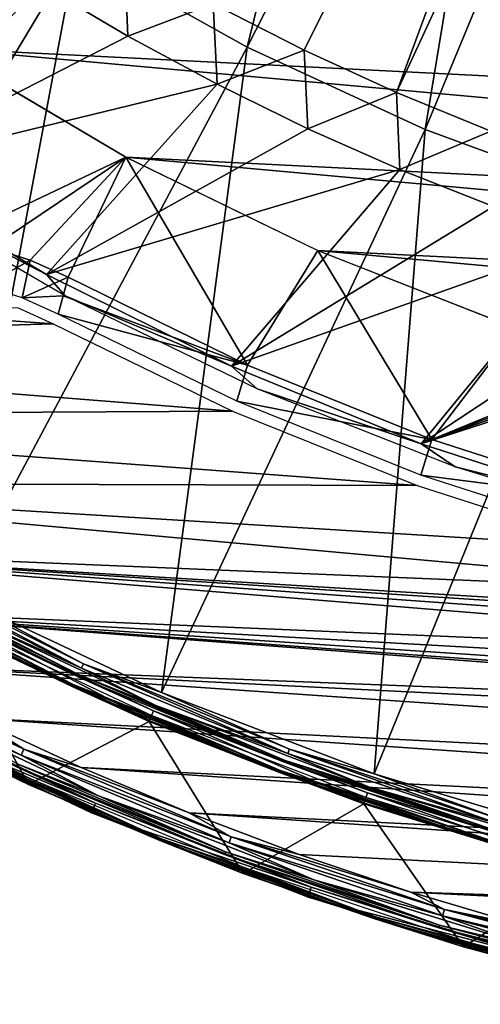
# Model space of a CAD drawing. Header units: millimetres. Extents: x -30.2 to 30.2, y -30.2 to 30.2.
# Tile 21 of 256: x -12.6 to -8.4, y -29.6 to -20.4. Entities that reach past the tile are written whole.
import ezdxf

# ---------------------------------------------------------------- set-up
doc = ezdxf.new("R2010")
doc.units = ezdxf.units.MM
doc.header["$LTSCALE"] = 52.148148
for name, color, linetype in [('10', 7, 'CONTINUOUS'), ('103', 7, 'CONTINUOUS'), ('107', 7, 'CONTINUOUS'), ('12', 7, 'CONTINUOUS'), ('14', 7, 'CONTINUOUS'), ('147', 7, 'CONTINUOUS'), ('2', 7, 'CONTINUOUS'), ('30', 7, 'CONTINUOUS'), ('32', 7, 'CONTINUOUS'), ('4', 7, 'CONTINUOUS'), ('62', 7, 'CONTINUOUS'), ('65', 7, 'CONTINUOUS'), ('67', 7, 'CONTINUOUS'), ('7', 7, 'CONTINUOUS'), ('70', 7, 'CONTINUOUS'), ('71', 7, 'CONTINUOUS'), ('8', 7, 'CONTINUOUS'), ('82', 7, 'CONTINUOUS'), ('92', 7, 'CONTINUOUS')]:
    doc.layers.add(name, color=color, linetype=linetype)

msp = doc.modelspace()

# ---------------------------------------------------------------- linework, layer by layer
at = {"layer": '10', "color": 4, "linetype": 'Continuous'}
for points in [[(-12.5634, -27.5101, -29.7933), (-13.3773, -26.019, -0.1933), (-14.494, -26.5437, -29.7933), (-12.5634, -27.5101, -29.7933)], [(-11.4423, -26.9261, -0.1933), (-13.3773, -26.019, -0.1933), (-12.5634, -27.5101, -29.7933), (-11.4423, -26.9261, -0.1933)], [(-10.5689, -28.3363, -29.7933), (-11.4423, -26.9261, -0.1933), (-12.5634, -27.5101, -29.7933), (-10.5689, -28.3363, -29.7933)], [(-9.4463, -27.6895, -0.1933), (-11.4423, -26.9261, -0.1933), (-10.5689, -28.3363, -29.7933), (-9.4463, -27.6895, -0.1933)], [(-8.5205, -29.0181, -29.7933), (-9.4463, -27.6895, -0.1933), (-10.5689, -28.3363, -29.7933), (-8.5205, -29.0181, -29.7933)], [(-7.3999, -28.3051, -0.1933), (-9.4463, -27.6895, -0.1933), (-8.5205, -29.0181, -29.7933), (-7.3999, -28.3051, -0.1933)], [(-6.4286, -29.552, -29.7933), (-7.3999, -28.3051, -0.1933), (-8.5205, -29.0181, -29.7933), (-6.4286, -29.552, -29.7933)]]:
    msp.add_3dface(points, dxfattribs=at)
at = {"layer": '103', "color": 251, "linetype": 'Continuous', "true_color": 0x4c4c4c}
for points in [[(-11.6385, -20.5618, -48.7), (-12.4484, -20.0821, -48.7), (-11.6705, -19.7983, -122.7), (-11.6385, -20.5618, -48.7)], [(-10.8457, -20.2619, -122.7), (-11.6385, -20.5618, -48.7), (-11.6705, -19.7983, -122.7), (-10.8457, -20.2619, -122.7)], [(-10.8104, -21.0092, -48.7), (-11.6385, -20.5618, -48.7), (-10.8457, -20.2619, -122.7), (-10.8104, -21.0092, -48.7)], [(-10.0025, -20.6911, -122.7), (-10.8104, -21.0092, -48.7), (-10.8457, -20.2619, -122.7), (-10.0025, -20.6911, -122.7)], [(-9.9679, -21.4222, -48.7), (-10.8104, -21.0092, -48.7), (-10.0025, -20.6911, -122.7), (-9.9679, -21.4222, -48.7)], [(-9.1424, -21.0853, -122.7), (-9.9679, -21.4222, -48.7), (-10.0025, -20.6911, -122.7), (-9.1424, -21.0853, -122.7)], [(-9.1134, -21.7995, -48.7), (-9.9679, -21.4222, -48.7), (-9.1424, -21.0853, -122.7), (-9.1134, -21.7995, -48.7)], [(-8.2667, -21.4438, -122.7), (-9.1134, -21.7995, -48.7), (-9.1424, -21.0853, -122.7), (-8.2667, -21.4438, -122.7)], [(-8.2439, -22.1426, -48.7), (-9.1134, -21.7995, -48.7), (-8.2667, -21.4438, -122.7), (-8.2439, -22.1426, -48.7)]]:
    msp.add_3dface(points, dxfattribs=at)
at = {"layer": '107', "color": 251, "linetype": 'Continuous', "true_color": 0x4c4c4c}
for points in [[(-10.0025, -20.6911, -122.7), (-10.8457, -20.2619, -122.7), (-6.1256, -12.9138, -131.4064), (-10.0025, -20.6911, -122.7)], [(-9.1424, -21.0853, -122.7), (-10.0025, -20.6911, -122.7), (-6.1256, -12.9138, -131.4064), (-9.1424, -21.0853, -122.7)], [(-5.4846, -13.1988, -131.4064), (-9.1424, -21.0853, -122.7), (-6.1256, -12.9138, -131.4064), (-5.4846, -13.1988, -131.4064)], [(-8.2667, -21.4438, -122.7), (-9.1424, -21.0853, -122.7), (-5.4846, -13.1988, -131.4064), (-8.2667, -21.4438, -122.7)]]:
    msp.add_3dface(points, dxfattribs=at)
at = {"layer": '12', "color": 4, "linetype": 'Continuous'}
for points in [[(-14.0172, -25.6706, -0.1429), (-12.1502, -26.6051, -0.1429), (-14.0072, -25.6524, -0.0962), (-14.0172, -25.6706, -0.1429)], [(-14.0172, -25.6706, -0.1429), (-13.3773, -26.019, -0.1933), (-12.1502, -26.6051, -0.1429), (-14.0172, -25.6706, -0.1429)], [(-12.1502, -26.6051, -0.1429), (-12.1415, -26.5863, -0.0962), (-14.0072, -25.6524, -0.0962), (-12.1502, -26.6051, -0.1429)], [(-12.1415, -26.5863, -0.0962), (-13.3495, -25.9649, -0.0562), (-14.0072, -25.6524, -0.0962), (-12.1415, -26.5863, -0.0962)], [(-11.4185, -26.8701, -0.0562), (-13.3495, -25.9649, -0.0562), (-12.1415, -26.5863, -0.0962), (-11.4185, -26.8701, -0.0562)], [(-13.3773, -26.019, -0.1933), (-11.4423, -26.9261, -0.1933), (-12.1502, -26.6051, -0.1429), (-13.3773, -26.019, -0.1933)], [(-12.1502, -26.6051, -0.1429), (-10.2212, -27.4041, -0.1429), (-12.1415, -26.5863, -0.0962), (-12.1502, -26.6051, -0.1429)], [(-12.1502, -26.6051, -0.1429), (-11.4423, -26.9261, -0.1933), (-10.2212, -27.4041, -0.1429), (-12.1502, -26.6051, -0.1429)], [(-10.2212, -27.4041, -0.1429), (-10.214, -27.3847, -0.0962), (-12.1415, -26.5863, -0.0962), (-10.2212, -27.4041, -0.1429)], [(-10.214, -27.3847, -0.0962), (-11.4185, -26.8701, -0.0562), (-12.1415, -26.5863, -0.0962), (-10.214, -27.3847, -0.0962)], [(-9.4267, -27.6319, -0.0562), (-11.4185, -26.8701, -0.0562), (-10.214, -27.3847, -0.0962), (-9.4267, -27.6319, -0.0562)], [(-11.4423, -26.9261, -0.1933), (-9.4463, -27.6895, -0.1933), (-10.2212, -27.4041, -0.1429), (-11.4423, -26.9261, -0.1933)], [(-10.2212, -27.4041, -0.1429), (-8.2402, -28.0635, -0.1429), (-10.214, -27.3847, -0.0962), (-10.2212, -27.4041, -0.1429)], [(-10.2212, -27.4041, -0.1429), (-9.4463, -27.6895, -0.1933), (-8.2402, -28.0635, -0.1429), (-10.2212, -27.4041, -0.1429)], [(-8.2402, -28.0635, -0.1429), (-8.2343, -28.0436, -0.0962), (-10.214, -27.3847, -0.0962), (-8.2402, -28.0635, -0.1429)], [(-8.2343, -28.0436, -0.0962), (-9.4267, -27.6319, -0.0562), (-10.214, -27.3847, -0.0962), (-8.2343, -28.0436, -0.0962)], [(-9.4463, -27.6895, -0.1933), (-7.3999, -28.3051, -0.1933), (-8.2402, -28.0635, -0.1429), (-9.4463, -27.6895, -0.1933)], [(-7.3845, -28.2463, -0.0562), (-9.4267, -27.6319, -0.0562), (-8.2343, -28.0436, -0.0962), (-7.3845, -28.2463, -0.0562)]]:
    msp.add_3dface(points, dxfattribs=at)
at = {"layer": '14', "color": 4, "linetype": 'Continuous'}
for points in [[(-14.4671, -26.4945, -29.939), (-12.5401, -27.459, -29.939), (-13.247, -27.1603, -29.8961), (-14.4671, -26.4945, -29.939)], [(-12.5634, -27.5101, -29.7933), (-14.494, -26.5437, -29.7933), (-13.2554, -27.1775, -29.8463), (-12.5634, -27.5101, -29.7933)], [(-13.2554, -27.1775, -29.8463), (-13.247, -27.1603, -29.8961), (-11.3201, -28.0182, -29.8961), (-13.2554, -27.1775, -29.8463)], [(-11.3273, -28.036, -29.8463), (-12.5634, -27.5101, -29.7933), (-13.2554, -27.1775, -29.8463), (-11.3273, -28.036, -29.8463)], [(-11.3273, -28.036, -29.8463), (-13.2554, -27.1775, -29.8463), (-11.3201, -28.0182, -29.8961), (-11.3273, -28.036, -29.8463)], [(-13.247, -27.1603, -29.8961), (-12.5401, -27.459, -29.939), (-11.3201, -28.0182, -29.8961), (-13.247, -27.1603, -29.8961)], [(-10.5689, -28.3363, -29.7933), (-12.5634, -27.5101, -29.7933), (-11.3273, -28.036, -29.8463), (-10.5689, -28.3363, -29.7933)], [(-12.5401, -27.459, -29.939), (-10.5493, -28.2837, -29.939), (-11.3201, -28.0182, -29.8961), (-12.5401, -27.459, -29.939)], [(-11.3273, -28.036, -29.8463), (-11.3201, -28.0182, -29.8961), (-9.3381, -28.7396, -29.8961), (-11.3273, -28.036, -29.8463)], [(-9.344, -28.7578, -29.8463), (-10.5689, -28.3363, -29.7933), (-11.3273, -28.036, -29.8463), (-9.344, -28.7578, -29.8463)], [(-9.344, -28.7578, -29.8463), (-11.3273, -28.036, -29.8463), (-9.3381, -28.7396, -29.8961), (-9.344, -28.7578, -29.8463)], [(-11.3201, -28.0182, -29.8961), (-10.5493, -28.2837, -29.939), (-9.3381, -28.7396, -29.8961), (-11.3201, -28.0182, -29.8961)], [(-8.5205, -29.0181, -29.7933), (-10.5689, -28.3363, -29.7933), (-9.344, -28.7578, -29.8463), (-8.5205, -29.0181, -29.7933)], [(-10.5493, -28.2837, -29.939), (-8.5047, -28.9642, -29.939), (-9.3381, -28.7396, -29.8961), (-10.5493, -28.2837, -29.939)], [(-9.344, -28.7578, -29.8463), (-9.3381, -28.7396, -29.8961), (-7.3105, -29.321, -29.8961), (-9.344, -28.7578, -29.8463)], [(-7.3152, -29.3396, -29.8463), (-8.5205, -29.0181, -29.7933), (-9.344, -28.7578, -29.8463), (-7.3152, -29.3396, -29.8463)], [(-7.3152, -29.3396, -29.8463), (-9.344, -28.7578, -29.8463), (-7.3105, -29.321, -29.8961), (-7.3152, -29.3396, -29.8463)], [(-9.3381, -28.7396, -29.8961), (-8.5047, -28.9642, -29.939), (-7.3105, -29.321, -29.8961), (-9.3381, -28.7396, -29.8961)], [(-8.5047, -28.9642, -29.939), (-6.4167, -29.4971, -29.939), (-7.3105, -29.321, -29.8961), (-8.5047, -28.9642, -29.939)], [(-6.4286, -29.552, -29.7933), (-8.5205, -29.0181, -29.7933), (-7.3152, -29.3396, -29.8463), (-6.4286, -29.552, -29.7933)]]:
    msp.add_3dface(points, dxfattribs=at)
at = {"layer": '147', "color": 251, "linetype": 'Continuous', "true_color": 0x4c4c4c}
for points in [[(-14.0457, -21.7945, -48.7), (-12.3933, -22.7743, -48.7), (-13.9312, -21.9789, -46), (-14.0457, -21.7945, -48.7)], [(-13.9312, -21.9789, -46), (-12.3933, -22.7743, -48.7), (-12.2202, -22.9742, -46), (-13.9312, -21.9789, -46)], [(-12.3933, -22.7743, -48.7), (-10.6777, -23.627, -48.7), (-12.2202, -22.9742, -46), (-12.3933, -22.7743, -48.7)], [(-12.2202, -22.9742, -46), (-10.6777, -23.627, -48.7), (-10.4387, -23.8366, -46), (-12.2202, -22.9742, -46)], [(-10.6777, -23.627, -48.7), (-8.9144, -24.3471, -48.7), (-10.4387, -23.8366, -46), (-10.6777, -23.627, -48.7)], [(-10.4387, -23.8366, -46), (-8.9144, -24.3471, -48.7), (-8.5981, -24.5606, -46), (-10.4387, -23.8366, -46)], [(-8.9144, -24.3471, -48.7), (-7.098, -24.9364, -48.7), (-8.5981, -24.5606, -46), (-8.9144, -24.3471, -48.7)], [(-8.5981, -24.5606, -46), (-7.098, -24.9364, -48.7), (-6.7083, -25.1426, -46), (-8.5981, -24.5606, -46)]]:
    msp.add_3dface(points, dxfattribs=at)
at = {"layer": '2', "color": 251, "linetype": 'Continuous', "true_color": 0x4c4c4c}
for points in [[(-12.1186, -19.7757, 6.367), (-10.5296, -20.6656, 6.367), (-9.0902, -14.8338, 6.644), (-12.1186, -19.7757, 6.367)], [(-10.5296, -20.6656, 6.367), (-7.8983, -15.5013, 6.644), (-9.0902, -14.8338, 6.644), (-10.5296, -20.6656, 6.367)], [(-10.5296, -20.6656, 6.367), (-8.8758, -21.428, 6.367), (-7.8983, -15.5013, 6.644), (-10.5296, -20.6656, 6.367)], [(-8.8758, -21.428, 6.367), (-6.6577, -16.0732, 6.644), (-7.8983, -15.5013, 6.644), (-8.8758, -21.428, 6.367)], [(-8.8758, -21.428, 6.367), (-7.1672, -22.0584, 6.367), (-6.6577, -16.0732, 6.644), (-8.8758, -21.428, 6.367)], [(-13.6328, -18.764, 6.367), (-16.8519, -23.5546, 6.0125), (-12.1186, -19.7757, 6.367), (-13.6328, -18.764, 6.367)], [(-16.8519, -23.5546, 6.0125), (-15.0875, -24.7219, 6.0125), (-12.1186, -19.7757, 6.367), (-16.8519, -23.5546, 6.0125)], [(-15.0875, -24.7219, 6.0125), (-13.2427, -25.7572, 6.0125), (-12.1186, -19.7757, 6.367), (-15.0875, -24.7219, 6.0125)], [(-12.1186, -19.7757, 6.367), (-13.2427, -25.7572, 6.0125), (-10.5296, -20.6656, 6.367), (-12.1186, -19.7757, 6.367)], [(-13.2427, -25.7572, 6.0125), (-11.3272, -26.6552, 6.0125), (-10.5296, -20.6656, 6.367), (-13.2427, -25.7572, 6.0125)], [(-10.5296, -20.6656, 6.367), (-11.3272, -26.6552, 6.0125), (-8.8758, -21.428, 6.367), (-10.5296, -20.6656, 6.367)], [(-11.3272, -26.6552, 6.0125), (-9.3513, -27.4109, 6.0125), (-8.8758, -21.428, 6.367), (-11.3272, -26.6552, 6.0125)], [(-8.8758, -21.428, 6.367), (-9.3513, -27.4109, 6.0125), (-7.1672, -22.0584, 6.367), (-8.8758, -21.428, 6.367)], [(-9.3513, -27.4109, 6.0125), (-7.3255, -28.0204, 6.0125), (-7.1672, -22.0584, 6.367), (-9.3513, -27.4109, 6.0125)]]:
    msp.add_3dface(points, dxfattribs=at)
at = {"layer": '30', "color": 251, "linetype": 'Continuous', "true_color": 0x4c4c4c}
for points in [[(-12.1944, -22.8015, -46), (-10.5289, -23.6168, -46), (-12.2406, -22.9729, -41.0481), (-12.1944, -22.8015, -46)], [(-12.2406, -22.9729, -41.0481), (-10.5289, -23.6168, -46), (-12.2868, -23.1442, -36.0965), (-12.2406, -22.9729, -41.0481)], [(-12.2868, -23.1442, -36.0965), (-10.5289, -23.6168, -46), (-10.6281, -23.9513, -36.0965), (-12.2868, -23.1442, -36.0965)], [(-10.5289, -23.6168, -46), (-8.8145, -24.3088, -46), (-10.6281, -23.9513, -36.0965), (-10.5289, -23.6168, -46)], [(-10.6281, -23.9513, -36.0965), (-8.8145, -24.3088, -46), (-8.9167, -24.6396, -36.0965), (-10.6281, -23.9513, -36.0965)], [(-8.8145, -24.3088, -46), (-7.0506, -24.8777, -46), (-8.9167, -24.6396, -36.0965), (-8.8145, -24.3088, -46)], [(-8.9167, -24.6396, -36.0965), (-7.0506, -24.8777, -46), (-7.1611, -25.2059, -36.0965), (-8.9167, -24.6396, -36.0965)]]:
    msp.add_3dface(points, dxfattribs=at)
at = {"layer": '32', "color": 251, "linetype": 'Continuous', "true_color": 0x4c4c4c}
for points in [[(-11.6573, -21.6864, -46), (-13.2924, -22.4639, -46), (-13.3659, -20.677, -46), (-11.6573, -21.6864, -46)], [(-12.9133, -22.5289, -46), (-13.2924, -22.4639, -46), (-11.6573, -21.6864, -46), (-12.9133, -22.5289, -46)], [(-12.5456, -22.6419, -46), (-12.9133, -22.5289, -46), (-11.6573, -21.6864, -46), (-12.5456, -22.6419, -46)], [(-12.1944, -22.8015, -46), (-12.5456, -22.6419, -46), (-11.6573, -21.6864, -46), (-12.1944, -22.8015, -46)], [(-10.5289, -23.6168, -46), (-12.1944, -22.8015, -46), (-11.6573, -21.6864, -46), (-10.5289, -23.6168, -46)], [(-9.8754, -22.5535, -46), (-10.5289, -23.6168, -46), (-11.6573, -21.6864, -46), (-9.8754, -22.5535, -46)], [(-8.8145, -24.3088, -46), (-10.5289, -23.6168, -46), (-9.8754, -22.5535, -46), (-8.8145, -24.3088, -46)], [(-8.0287, -23.2752, -46), (-8.8145, -24.3088, -46), (-9.8754, -22.5535, -46), (-8.0287, -23.2752, -46)], [(-7.0506, -24.8777, -46), (-8.8145, -24.3088, -46), (-8.0287, -23.2752, -46), (-7.0506, -24.8777, -46)]]:
    msp.add_3dface(points, dxfattribs=at)
at = {"layer": '4', "color": 251, "linetype": 'Continuous', "true_color": 0x4c4c4c}
for points in [[(-13.3727, -26.0101, 0.2035), (-11.4384, -26.9169, 0.2035), (-13.3279, -25.923, 5.8165), (-13.3727, -26.0101, 0.2035)], [(-13.3279, -25.923, 5.8165), (-11.4384, -26.9169, 0.2035), (-11.4001, -26.8267, 5.8165), (-13.3279, -25.923, 5.8165)], [(-11.4384, -26.9169, 0.2035), (-9.4431, -27.68, 0.2035), (-11.4001, -26.8267, 5.8165), (-11.4384, -26.9169, 0.2035)], [(-11.4001, -26.8267, 5.8165), (-9.4431, -27.68, 0.2035), (-9.4115, -27.5873, 5.8165), (-11.4001, -26.8267, 5.8165)], [(-9.4431, -27.68, 0.2035), (-7.3974, -28.2955, 0.2035), (-9.4115, -27.5873, 5.8165), (-9.4431, -27.68, 0.2035)], [(-9.4115, -27.5873, 5.8165), (-7.3974, -28.2955, 0.2035), (-7.3726, -28.2007, 5.8165), (-9.4115, -27.5873, 5.8165)]]:
    msp.add_3dface(points, dxfattribs=at)
at = {"layer": '62', "color": 251, "linetype": 'Continuous', "true_color": 0x4c4c4c}
for points in [[(-12.9133, -22.5289, -46), (-12.5456, -22.6419, -46), (-12.9727, -22.8819, -36.0964), (-12.9133, -22.5289, -46)], [(-12.9727, -22.8819, -36.0964), (-12.5456, -22.6419, -46), (-12.6217, -22.992, -36.0964), (-12.9727, -22.8819, -36.0964)], [(-12.5456, -22.6419, -46), (-12.1944, -22.8015, -46), (-12.6217, -22.992, -36.0964), (-12.5456, -22.6419, -46)], [(-12.1944, -22.8015, -46), (-12.2406, -22.9729, -41.0481), (-12.6217, -22.992, -36.0964), (-12.1944, -22.8015, -46)], [(-12.2406, -22.9729, -41.0481), (-12.2868, -23.1442, -36.0965), (-12.6217, -22.992, -36.0964), (-12.2406, -22.9729, -41.0481)]]:
    msp.add_3dface(points, dxfattribs=at)
at = {"layer": '65', "color": 251, "linetype": 'Continuous', "true_color": 0x4c4c4c}
for points in [[(-12.6579, -23.0851, -36), (-12.3337, -23.2325, -36), (-19.4276, -22.7275, -36), (-12.6579, -23.0851, -36)], [(-19.4276, -22.7275, -36), (-12.3337, -23.2325, -36), (-18.587, -23.4203, -36), (-19.4276, -22.7275, -36)], [(-12.3337, -23.2325, -36), (-10.6664, -24.0435, -36), (-18.587, -23.4203, -36), (-12.3337, -23.2325, -36)], [(-18.587, -23.4203, -36), (-10.6664, -24.0435, -36), (-17.7226, -24.0809, -36), (-18.587, -23.4203, -36)], [(-10.6664, -24.0435, -36), (-8.9513, -24.7333, -36), (-17.7226, -24.0809, -36), (-10.6664, -24.0435, -36)], [(-17.7226, -24.0809, -36), (-8.9513, -24.7333, -36), (-16.8327, -24.711, -36), (-17.7226, -24.0809, -36)], [(-7.1877, -25.3022, -36), (-5.3927, -25.7445, -36), (-16.8327, -24.711, -36), (-7.1877, -25.3022, -36)], [(-16.8327, -24.711, -36), (-5.3927, -25.7445, -36), (-15.9203, -25.3086, -36), (-16.8327, -24.711, -36)], [(-8.9513, -24.7333, -36), (-7.1877, -25.3022, -36), (-16.8327, -24.711, -36), (-8.9513, -24.7333, -36)], [(-2.8796, -26.2422, -36), (-2.5587, -26.3944, -36), (-15.9203, -25.3086, -36), (-2.8796, -26.2422, -36)], [(-15.9203, -25.3086, -36), (-2.5587, -26.3944, -36), (-14.9888, -25.8712, -36), (-15.9203, -25.3086, -36)], [(-3.2167, -26.1304, -36), (-2.8796, -26.2422, -36), (-15.9203, -25.3086, -36), (-3.2167, -26.1304, -36)], [(-3.5658, -26.0605, -36), (-3.2167, -26.1304, -36), (-15.9203, -25.3086, -36), (-3.5658, -26.0605, -36)], [(-5.3927, -25.7445, -36), (-3.5658, -26.0605, -36), (-15.9203, -25.3086, -36), (-5.3927, -25.7445, -36)], [(-1.7617, -26.8323, -36), (-1.4907, -26.8916, -36), (-14.9888, -25.8712, -36), (-1.7617, -26.8323, -36)], [(-14.9888, -25.8712, -36), (-1.4907, -26.8916, -36), (-14.0365, -26.3999, -36), (-14.9888, -25.8712, -36)], [(-2.019, -26.7298, -36), (-1.7617, -26.8323, -36), (-14.9888, -25.8712, -36), (-2.019, -26.7298, -36)], [(-2.2581, -26.5852, -36), (-2.019, -26.7298, -36), (-14.9888, -25.8712, -36), (-2.2581, -26.5852, -36)], [(-2.5587, -26.3944, -36), (-2.2581, -26.5852, -36), (-14.9888, -25.8712, -36), (-2.5587, -26.3944, -36)], [(-14.0365, -26.3999, -36), (-1.4907, -26.8916, -36), (11.3253, -27.6715, -36), (-14.0365, -26.3999, -36)], [(-13.0633, -26.8947, -36), (-14.0365, -26.3999, -36), (10.3057, -28.0672, -36), (-13.0633, -26.8947, -36)], [(10.3057, -28.0672, -36), (-14.0365, -26.3999, -36), (11.3253, -27.6715, -36), (10.3057, -28.0672, -36)], [(-12.073, -27.3537, -36), (-13.0633, -26.8947, -36), (9.2726, -28.4254, -36), (-12.073, -27.3537, -36)], [(9.2726, -28.4254, -36), (-13.0633, -26.8947, -36), (10.3057, -28.0672, -36), (9.2726, -28.4254, -36)], [(-11.0689, -27.7752, -36), (-12.073, -27.3537, -36), (8.2293, -28.7447, -36), (-11.0689, -27.7752, -36)], [(8.2293, -28.7447, -36), (-12.073, -27.3537, -36), (9.2726, -28.4254, -36), (8.2293, -28.7447, -36)], [(-10.0474, -28.1606, -36), (-11.0689, -27.7752, -36), (7.1722, -29.0263, -36), (-10.0474, -28.1606, -36)], [(7.1722, -29.0263, -36), (-11.0689, -27.7752, -36), (8.2293, -28.7447, -36), (7.1722, -29.0263, -36)], [(-9.0108, -28.5092, -36), (-10.0474, -28.1606, -36), (7.1722, -29.0263, -36), (-9.0108, -28.5092, -36)], [(-7.9635, -28.8195, -36), (-9.0108, -28.5092, -36), (6.1037, -29.2696, -36), (-7.9635, -28.8195, -36)], [(6.1037, -29.2696, -36), (-9.0108, -28.5092, -36), (7.1722, -29.0263, -36), (6.1037, -29.2696, -36)]]:
    msp.add_3dface(points, dxfattribs=at)
at = {"layer": '67', "color": 251, "linetype": 'Continuous', "true_color": 0x4c4c4c}
for points in [[(-13.8854, -26.7618, -35.7544), (-11.9408, -27.6841, -35.7544), (-13.93, -26.8478, -30.2035), (-13.8854, -26.7618, -35.7544)], [(-13.93, -26.8478, -30.2035), (-11.9408, -27.6841, -35.7544), (-11.9792, -27.7731, -30.2035), (-13.93, -26.8478, -30.2035)], [(-11.9408, -27.6841, -35.7544), (-9.9355, -28.4655, -35.7544), (-11.9792, -27.7731, -30.2035), (-11.9408, -27.6841, -35.7544)], [(-11.9792, -27.7731, -30.2035), (-9.9355, -28.4655, -35.7544), (-9.9674, -28.5569, -30.2035), (-11.9792, -27.7731, -30.2035)], [(-9.9355, -28.4655, -35.7544), (-7.8794, -29.1017, -35.7544), (-9.9674, -28.5569, -30.2035), (-9.9355, -28.4655, -35.7544)], [(-9.9674, -28.5569, -30.2035), (-7.8794, -29.1017, -35.7544), (-7.9048, -29.1952, -30.2035), (-9.9674, -28.5569, -30.2035)]]:
    msp.add_3dface(points, dxfattribs=at)
at = {"layer": '7', "color": 251, "linetype": 'Continuous', "true_color": 0x4c4c4c}
for points in [[(-12.07, -26.4297, 5.9821), (-13.9033, -25.462, 6.0031), (-13.9247, -25.5013, 5.9821), (-12.07, -26.4297, 5.9821)], [(-12.07, -26.4297, 5.9821), (-13.9247, -25.5013, 5.9821), (-13.3028, -25.874, 5.9508), (-12.07, -26.4297, 5.9821)], [(-12.0514, -26.389, 6.0031), (-13.2427, -25.7572, 6.0125), (-13.9033, -25.462, 6.0031), (-12.0514, -26.389, 6.0031)], [(-12.0514, -26.389, 6.0031), (-13.9033, -25.462, 6.0031), (-12.07, -26.4297, 5.9821), (-12.0514, -26.389, 6.0031)], [(-11.3272, -26.6552, 6.0125), (-13.2427, -25.7572, 6.0125), (-12.0514, -26.389, 6.0031), (-11.3272, -26.6552, 6.0125)], [(-11.3786, -26.7761, 5.9508), (-12.07, -26.4297, 5.9821), (-13.3028, -25.874, 5.9508), (-11.3786, -26.7761, 5.9508)], [(-10.1538, -27.2234, 5.9821), (-12.0514, -26.389, 6.0031), (-12.07, -26.4297, 5.9821), (-10.1538, -27.2234, 5.9821)], [(-10.1382, -27.1815, 6.0031), (-11.3272, -26.6552, 6.0125), (-12.0514, -26.389, 6.0031), (-10.1382, -27.1815, 6.0031)], [(-10.1382, -27.1815, 6.0031), (-12.0514, -26.389, 6.0031), (-10.1538, -27.2234, 5.9821), (-10.1382, -27.1815, 6.0031)], [(-10.1538, -27.2234, 5.9821), (-12.07, -26.4297, 5.9821), (-11.3786, -26.7761, 5.9508), (-10.1538, -27.2234, 5.9821)], [(-9.3513, -27.4109, 6.0125), (-11.3272, -26.6552, 6.0125), (-10.1382, -27.1815, 6.0031), (-9.3513, -27.4109, 6.0125)], [(-9.3937, -27.5352, 5.9508), (-10.1538, -27.2234, 5.9821), (-11.3786, -26.7761, 5.9508), (-9.3937, -27.5352, 5.9508)], [(-8.1858, -27.8784, 5.9821), (-10.1382, -27.1815, 6.0031), (-10.1538, -27.2234, 5.9821), (-8.1858, -27.8784, 5.9821)], [(-8.1858, -27.8784, 5.9821), (-10.1538, -27.2234, 5.9821), (-9.3937, -27.5352, 5.9508), (-8.1858, -27.8784, 5.9821)], [(-8.1732, -27.8355, 6.0031), (-9.3513, -27.4109, 6.0125), (-10.1382, -27.1815, 6.0031), (-8.1732, -27.8355, 6.0031)], [(-8.1732, -27.8355, 6.0031), (-10.1382, -27.1815, 6.0031), (-8.1858, -27.8784, 5.9821), (-8.1732, -27.8355, 6.0031)], [(-7.3255, -28.0204, 6.0125), (-9.3513, -27.4109, 6.0125), (-8.1732, -27.8355, 6.0031), (-7.3255, -28.0204, 6.0125)], [(-7.3587, -28.1475, 5.9508), (-8.1858, -27.8784, 5.9821), (-9.3937, -27.5352, 5.9508), (-7.3587, -28.1475, 5.9508)]]:
    msp.add_3dface(points, dxfattribs=at)
at = {"layer": '70', "color": 251, "linetype": 'Continuous', "true_color": 0x4c4c4c}
for points in [[(-11.9112, -27.6155, -35.9283), (-12.6684, -27.3203, -35.8776), (-13.851, -26.6954, -35.9283), (-11.9112, -27.6155, -35.9283)], [(-11.9408, -27.6841, -35.7544), (-13.8854, -26.7618, -35.7544), (-12.6792, -27.3435, -35.8182), (-11.9408, -27.6841, -35.7544)], [(-10.7318, -28.1375, -35.8776), (-12.6792, -27.3435, -35.8182), (-12.6684, -27.3203, -35.8776), (-10.7318, -28.1375, -35.8776)], [(-10.7318, -28.1375, -35.8776), (-12.6684, -27.3203, -35.8776), (-11.9112, -27.6155, -35.9283), (-10.7318, -28.1375, -35.8776)], [(-10.7409, -28.1613, -35.8182), (-11.9408, -27.6841, -35.7544), (-12.6792, -27.3435, -35.8182), (-10.7409, -28.1613, -35.8182)], [(-10.7409, -28.1613, -35.8182), (-12.6792, -27.3435, -35.8182), (-10.7318, -28.1375, -35.8776), (-10.7409, -28.1613, -35.8182)], [(-9.9355, -28.4655, -35.7544), (-11.9408, -27.6841, -35.7544), (-10.7409, -28.1613, -35.8182), (-9.9355, -28.4655, -35.7544)], [(-9.9108, -28.3949, -35.9283), (-10.7318, -28.1375, -35.8776), (-11.9112, -27.6155, -35.9283), (-9.9108, -28.3949, -35.9283)], [(-8.7429, -28.8175, -35.8776), (-10.7409, -28.1613, -35.8182), (-10.7318, -28.1375, -35.8776), (-8.7429, -28.8175, -35.8776)], [(-8.7429, -28.8175, -35.8776), (-10.7318, -28.1375, -35.8776), (-9.9108, -28.3949, -35.9283), (-8.7429, -28.8175, -35.8776)], [(-8.7503, -28.842, -35.8182), (-9.9355, -28.4655, -35.7544), (-10.7409, -28.1613, -35.8182), (-8.7503, -28.842, -35.8182)], [(-8.7503, -28.842, -35.8182), (-10.7409, -28.1613, -35.8182), (-8.7429, -28.8175, -35.8776), (-8.7503, -28.842, -35.8182)], [(-7.8599, -29.0296, -35.9283), (-8.7429, -28.8175, -35.8776), (-9.9108, -28.3949, -35.9283), (-7.8599, -29.0296, -35.9283)], [(-7.8794, -29.1017, -35.7544), (-9.9355, -28.4655, -35.7544), (-8.7503, -28.842, -35.8182), (-7.8794, -29.1017, -35.7544)], [(-6.7114, -29.3572, -35.8776), (-8.7503, -28.842, -35.8182), (-8.7429, -28.8175, -35.8776), (-6.7114, -29.3572, -35.8776)], [(-6.7171, -29.3821, -35.8182), (-7.8794, -29.1017, -35.7544), (-8.7503, -28.842, -35.8182), (-6.7171, -29.3821, -35.8182)], [(-6.7171, -29.3821, -35.8182), (-8.7503, -28.842, -35.8182), (-6.7114, -29.3572, -35.8776), (-6.7171, -29.3821, -35.8182)], [(-6.7114, -29.3572, -35.8776), (-8.7429, -28.8175, -35.8776), (-7.8599, -29.0296, -35.9283), (-6.7114, -29.3572, -35.8776)]]:
    msp.add_3dface(points, dxfattribs=at)
at = {"layer": '71', "color": 251, "linetype": 'Continuous', "true_color": 0x4c4c4c}
for points in [[(-14.4704, -26.2378, -35.9917), (-12.6049, -27.1833, -35.9917), (-14.4993, -26.2901, -35.9672), (-14.4704, -26.2378, -35.9917)], [(-14.4704, -26.2378, -35.9917), (-13.0633, -26.8947, -36), (-12.6049, -27.1833, -35.9917), (-14.4704, -26.2378, -35.9917)], [(-12.63, -27.2375, -35.9672), (-13.851, -26.6954, -35.9283), (-14.4993, -26.2901, -35.9672), (-12.63, -27.2375, -35.9672)], [(-12.6049, -27.1833, -35.9917), (-12.63, -27.2375, -35.9672), (-14.4993, -26.2901, -35.9672), (-12.6049, -27.1833, -35.9917)], [(-11.9112, -27.6155, -35.9283), (-13.851, -26.6954, -35.9283), (-12.63, -27.2375, -35.9672), (-11.9112, -27.6155, -35.9283)], [(-13.0633, -26.8947, -36), (-12.073, -27.3537, -36), (-12.6049, -27.1833, -35.9917), (-13.0633, -26.8947, -36)], [(-12.6049, -27.1833, -35.9917), (-10.678, -27.9963, -35.9917), (-12.63, -27.2375, -35.9672), (-12.6049, -27.1833, -35.9917)], [(-10.6993, -28.0522, -35.9672), (-11.9112, -27.6155, -35.9283), (-12.63, -27.2375, -35.9672), (-10.6993, -28.0522, -35.9672)], [(-10.678, -27.9963, -35.9917), (-10.6993, -28.0522, -35.9672), (-12.63, -27.2375, -35.9672), (-10.678, -27.9963, -35.9917)], [(-12.073, -27.3537, -36), (-11.0689, -27.7752, -36), (-12.6049, -27.1833, -35.9917), (-12.073, -27.3537, -36)], [(-12.6049, -27.1833, -35.9917), (-11.0689, -27.7752, -36), (-10.678, -27.9963, -35.9917), (-12.6049, -27.1833, -35.9917)], [(-9.9108, -28.3949, -35.9283), (-11.9112, -27.6155, -35.9283), (-10.6993, -28.0522, -35.9672), (-9.9108, -28.3949, -35.9283)], [(-11.0689, -27.7752, -36), (-10.0474, -28.1606, -36), (-10.678, -27.9963, -35.9917), (-11.0689, -27.7752, -36)], [(-10.678, -27.9963, -35.9917), (-8.699, -28.673, -35.9917), (-10.6993, -28.0522, -35.9672), (-10.678, -27.9963, -35.9917)], [(-8.7164, -28.7302, -35.9672), (-9.9108, -28.3949, -35.9283), (-10.6993, -28.0522, -35.9672), (-8.7164, -28.7302, -35.9672)], [(-8.699, -28.673, -35.9917), (-8.7164, -28.7302, -35.9672), (-10.6993, -28.0522, -35.9672), (-8.699, -28.673, -35.9917)], [(-10.0474, -28.1606, -36), (-9.0108, -28.5092, -36), (-10.678, -27.9963, -35.9917), (-10.0474, -28.1606, -36)], [(-10.678, -27.9963, -35.9917), (-9.0108, -28.5092, -36), (-8.699, -28.673, -35.9917), (-10.678, -27.9963, -35.9917)], [(-7.8599, -29.0296, -35.9283), (-9.9108, -28.3949, -35.9283), (-8.7164, -28.7302, -35.9672), (-7.8599, -29.0296, -35.9283)], [(-9.0108, -28.5092, -36), (-7.9635, -28.8195, -36), (-8.699, -28.673, -35.9917), (-9.0108, -28.5092, -36)], [(-8.699, -28.673, -35.9917), (-6.6777, -29.21, -35.9917), (-8.7164, -28.7302, -35.9672), (-8.699, -28.673, -35.9917)], [(-7.9635, -28.8195, -36), (-6.9078, -29.0906, -36), (-8.699, -28.673, -35.9917), (-7.9635, -28.8195, -36)], [(-8.699, -28.673, -35.9917), (-6.9078, -29.0906, -36), (-6.6777, -29.21, -35.9917), (-8.699, -28.673, -35.9917)], [(-6.691, -29.2683, -35.9672), (-7.8599, -29.0296, -35.9283), (-8.7164, -28.7302, -35.9672), (-6.691, -29.2683, -35.9672)], [(-6.6777, -29.21, -35.9917), (-6.691, -29.2683, -35.9672), (-8.7164, -28.7302, -35.9672), (-6.6777, -29.21, -35.9917)]]:
    msp.add_3dface(points, dxfattribs=at)
at = {"layer": '8', "color": 251, "linetype": 'Continuous', "true_color": 0x4c4c4c}
for points in [[(-13.9661, -25.5769, 5.8653), (-12.1058, -26.5081, 5.8653), (-13.9571, -25.5605, 5.9111), (-13.9661, -25.5769, 5.8653)], [(-13.9661, -25.5769, 5.8653), (-13.3279, -25.923, 5.8165), (-12.1058, -26.5081, 5.8653), (-13.9661, -25.5769, 5.8653)], [(-12.0981, -26.491, 5.9111), (-13.3028, -25.874, 5.9508), (-13.9571, -25.5605, 5.9111), (-12.0981, -26.491, 5.9111)], [(-12.1058, -26.5081, 5.8653), (-12.0981, -26.491, 5.9111), (-13.9571, -25.5605, 5.9111), (-12.1058, -26.5081, 5.8653)], [(-13.3279, -25.923, 5.8165), (-11.4001, -26.8267, 5.8165), (-12.1058, -26.5081, 5.8653), (-13.3279, -25.923, 5.8165)], [(-11.3786, -26.7761, 5.9508), (-13.3028, -25.874, 5.9508), (-12.0981, -26.491, 5.9111), (-11.3786, -26.7761, 5.9508)], [(-12.1058, -26.5081, 5.8653), (-10.1839, -27.3042, 5.8653), (-12.0981, -26.491, 5.9111), (-12.1058, -26.5081, 5.8653)], [(-12.1058, -26.5081, 5.8653), (-11.4001, -26.8267, 5.8165), (-10.1839, -27.3042, 5.8653), (-12.1058, -26.5081, 5.8653)], [(-10.1774, -27.2866, 5.9111), (-11.3786, -26.7761, 5.9508), (-12.0981, -26.491, 5.9111), (-10.1774, -27.2866, 5.9111)], [(-10.1839, -27.3042, 5.8653), (-10.1774, -27.2866, 5.9111), (-12.0981, -26.491, 5.9111), (-10.1839, -27.3042, 5.8653)], [(-9.3937, -27.5352, 5.9508), (-11.3786, -26.7761, 5.9508), (-10.1774, -27.2866, 5.9111), (-9.3937, -27.5352, 5.9508)], [(-11.4001, -26.8267, 5.8165), (-9.4115, -27.5873, 5.8165), (-10.1839, -27.3042, 5.8653), (-11.4001, -26.8267, 5.8165)], [(-10.1839, -27.3042, 5.8653), (-8.2101, -27.9611, 5.8653), (-10.1774, -27.2866, 5.9111), (-10.1839, -27.3042, 5.8653)], [(-10.1839, -27.3042, 5.8653), (-9.4115, -27.5873, 5.8165), (-8.2101, -27.9611, 5.8653), (-10.1839, -27.3042, 5.8653)], [(-8.2048, -27.9431, 5.9111), (-9.3937, -27.5352, 5.9508), (-10.1774, -27.2866, 5.9111), (-8.2048, -27.9431, 5.9111)], [(-8.2101, -27.9611, 5.8653), (-8.2048, -27.9431, 5.9111), (-10.1774, -27.2866, 5.9111), (-8.2101, -27.9611, 5.8653)], [(-9.4115, -27.5873, 5.8165), (-7.3726, -28.2007, 5.8165), (-8.2101, -27.9611, 5.8653), (-9.4115, -27.5873, 5.8165)], [(-7.3587, -28.1475, 5.9508), (-9.3937, -27.5352, 5.9508), (-8.2048, -27.9431, 5.9111), (-7.3587, -28.1475, 5.9508)]]:
    msp.add_3dface(points, dxfattribs=at)
at = {"layer": '82', "color": 251, "linetype": 'Continuous', "true_color": 0x4c4c4c}
for points in [[(-16.5085, -18.2664, -30), (-0.9646, -19.1923, -30), (12.9517, -20.9388, -30), (-16.5085, -18.2664, -30)], [(-14.9858, -19.5347, -30), (-16.5085, -18.2664, -30), (12.9517, -20.9388, -30), (-14.9858, -19.5347, -30)], [(-13.3652, -20.6776, -30), (-14.9858, -19.5347, -30), (11.2247, -21.9134, -30), (-13.3652, -20.6776, -30)], [(11.2247, -21.9134, -30), (-14.9858, -19.5347, -30), (12.9517, -20.9388, -30), (11.2247, -21.9134, -30)], [(-11.6577, -21.6859, -30), (-13.3652, -20.6776, -30), (9.4246, -22.7454, -30), (-11.6577, -21.6859, -30)], [(9.4246, -22.7454, -30), (-13.3652, -20.6776, -30), (11.2247, -21.9134, -30), (9.4246, -22.7454, -30)], [(-9.876, -22.5534, -30), (-11.6577, -21.6859, -30), (7.565, -23.43, -30), (-9.876, -22.5534, -30)], [(7.565, -23.43, -30), (-11.6577, -21.6859, -30), (9.4246, -22.7454, -30), (7.565, -23.43, -30)], [(-8.0276, -23.2753, -30), (-9.876, -22.5534, -30), (5.6535, -23.9628, -30), (-8.0276, -23.2753, -30)], [(5.6535, -23.9628, -30), (-9.876, -22.5534, -30), (7.565, -23.43, -30), (5.6535, -23.9628, -30)]]:
    msp.add_3dface(points, dxfattribs=at)
at = {"layer": '92', "color": 251, "linetype": 'Continuous', "true_color": 0x4c4c4c}
for points in [[(-12.4484, -20.0821, -48.7), (-15.619, -20.693, -48.7), (-13.2362, -19.5723, -48.7), (-12.4484, -20.0821, -48.7)], [(-14.0457, -21.7945, -48.7), (-15.619, -20.693, -48.7), (-12.4484, -20.0821, -48.7), (-14.0457, -21.7945, -48.7)], [(-11.6385, -20.5618, -48.7), (-14.0457, -21.7945, -48.7), (-12.4484, -20.0821, -48.7), (-11.6385, -20.5618, -48.7)], [(-10.8104, -21.0092, -48.7), (-14.0457, -21.7945, -48.7), (-11.6385, -20.5618, -48.7), (-10.8104, -21.0092, -48.7)], [(-12.3933, -22.7743, -48.7), (-14.0457, -21.7945, -48.7), (-10.8104, -21.0092, -48.7), (-12.3933, -22.7743, -48.7)], [(-9.9679, -21.4222, -48.7), (-12.3933, -22.7743, -48.7), (-10.8104, -21.0092, -48.7), (-9.9679, -21.4222, -48.7)], [(-9.1134, -21.7995, -48.7), (-12.3933, -22.7743, -48.7), (-9.9679, -21.4222, -48.7), (-9.1134, -21.7995, -48.7)], [(-10.6777, -23.627, -48.7), (-12.3933, -22.7743, -48.7), (-9.1134, -21.7995, -48.7), (-10.6777, -23.627, -48.7)], [(-8.2439, -22.1426, -48.7), (-10.6777, -23.627, -48.7), (-9.1134, -21.7995, -48.7), (-8.2439, -22.1426, -48.7)], [(-7.3592, -22.4517, -48.7), (-10.6777, -23.627, -48.7), (-8.2439, -22.1426, -48.7), (-7.3592, -22.4517, -48.7)], [(-8.9144, -24.3471, -48.7), (-10.6777, -23.627, -48.7), (-7.3592, -22.4517, -48.7), (-8.9144, -24.3471, -48.7)], [(-6.4593, -22.7269, -48.7), (-8.9144, -24.3471, -48.7), (-7.3592, -22.4517, -48.7), (-6.4593, -22.7269, -48.7)], [(-5.5441, -22.9682, -48.7), (-8.9144, -24.3471, -48.7), (-6.4593, -22.7269, -48.7), (-5.5441, -22.9682, -48.7)], [(-5.4295, -23.0115, -48.7), (-8.9144, -24.3471, -48.7), (-5.5441, -22.9682, -48.7), (-5.4295, -23.0115, -48.7)], [(-5.3327, -23.0743, -48.7), (-8.9144, -24.3471, -48.7), (-5.4295, -23.0115, -48.7), (-5.3327, -23.0743, -48.7)], [(-5.252, -23.159, -48.7), (-8.9144, -24.3471, -48.7), (-5.3327, -23.0743, -48.7), (-5.252, -23.159, -48.7)], [(-7.098, -24.9364, -48.7), (-8.9144, -24.3471, -48.7), (-5.252, -23.159, -48.7), (-7.098, -24.9364, -48.7)]]:
    msp.add_3dface(points, dxfattribs=at)

doc.saveas('drawing.dxf')
